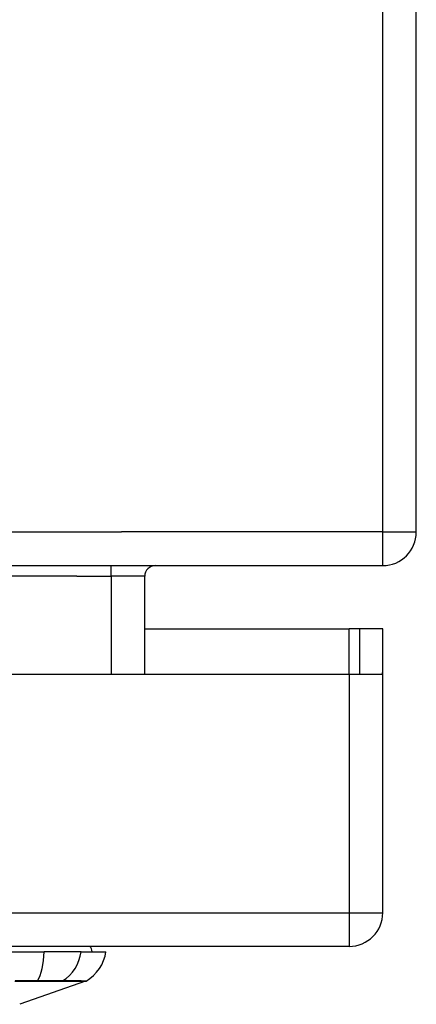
# Model space of a CAD drawing. Header units: inches. Extents: x 19 to 446, y 48 to 210.
# Tile 52 of 256: x 101.36 to 102.52, y 47.61 to 50.5. Entities that reach past the tile are written whole.
import ezdxf

# ---------------------------------------------------------------- set-up
doc = ezdxf.new("R2010")
doc.units = ezdxf.units.IN
doc.header["$MEASUREMENT"] = 0
doc.layers.add('Visible Edges(ANSI)', color=7, linetype='Continuous', lineweight=25)
doc.layers.add('Visible Tangent Edges(ANSI)', color=7, linetype='Continuous', lineweight=25)

msp = doc.modelspace()

# ---------------------------------------------------------------- linework, layer by layer
at = {"layer": 'Visible Edges(ANSI)'}
for p, q in [((102.524, 48.9967), (102.524, 58.7987)), ((60.623, 48.8977), (102.425, 48.8977)), ((101.7258, 48.5782), (101.7258, 48.8667)), ((101.7258, 48.7122), (102.3265, 48.7122)), ((102.3575, 48.7122), (102.3265, 48.7122)), ((102.4255, 48.7122), (102.3575, 48.7122)), ((102.3575, 48.7122), (102.3575, 48.5782)), ((102.4255, 48.5952), (102.4255, 48.7122)), ((102.4255, 47.8772), (102.4255, 48.5952)), ((99.7685, 48.5782), (102.3265, 48.5782)), ((102.3265, 48.5782), (102.424, 48.5782)), ((102.3265, 47.7782), (60.7215, 47.7782)), ((100.5728, 47.7625), (101.4302, 47.7625)), ((101.539, 47.7625), (101.4302, 47.7625)), ((101.539, 47.7625), (101.6117, 47.7625)), ((101.5518, 47.6756), (101.3583, 47.6078))]:
    msp.add_line(p, q, dxfattribs=at)
for centre, radius, start, end in [((102.425, 48.9967), 0.099, 270, 0), ((101.7568, 48.8667), 0.031, 90, 180), ((102.3265, 48.5952), 0.099, 350.1123, 0), ((102.3265, 47.8772), 0.099, 270, 0), ((101.533, 47.7546), 0.0394, 11.537, 36.8699), ((101.4947, 47.7788), 0.1181, 299.8169, 352.0587), ((101.5486, 47.6848), 0.00984, 289.29, 299.8169)]:
    msp.add_arc(centre, radius, start, end, dxfattribs=at)
at = {"layer": 'Visible Tangent Edges(ANSI)'}
for p, q in [((102.425, 58.7987), (102.425, 48.9967)), ((60.623, 48.9967), (101.6578, 48.9967)), ((102.425, 48.9967), (101.6578, 48.9967)), ((102.425, 48.9967), (102.524, 48.9967)), ((102.425, 48.9967), (102.425, 48.8977)), ((101.6268, 48.8667), (101.6268, 48.8977)), ((101.5258, 48.8667), (98.9553, 48.8667)), ((101.5258, 48.8667), (101.6268, 48.8667)), ((101.7258, 48.8667), (101.6268, 48.8667)), ((101.6268, 48.8667), (101.6268, 48.5782)), ((102.3265, 48.5782), (102.3265, 48.7122)), ((102.3265, 48.5782), (102.3265, 47.8772)), ((60.7215, 47.8772), (102.3265, 47.8772)), ((102.3265, 47.8772), (102.4255, 47.8772)), ((102.3265, 47.8772), (102.3265, 47.7782)), ((101.5518, 47.6756), (101.3583, 47.6078)), ((101.4098, 47.6755), (101.4103, 47.6755)), ((101.482, 47.6755), (101.4822, 47.6755))]:
    msp.add_line(p, q, dxfattribs=at)
at = {"layer": 'Visible Tangent Edges(ANSI)', "flags": 128}
for points in [[(101.3438, 47.6755), (101.377, 47.6755), (101.4098, 47.6755)], [(101.4111, 47.6765), (101.3781, 47.6765), (101.3448, 47.6765)], [(101.4103, 47.6755), (101.4144, 47.6755), (101.4184, 47.6755), (101.4224, 47.6755), (101.4263, 47.6755), (101.4301, 47.6755), (101.4338, 47.6755), (101.4375, 47.6755), (101.441, 47.6755), (101.4445, 47.6755), (101.4479, 47.6755), (101.4511, 47.6755), (101.4543, 47.6755), (101.4573, 47.6755), (101.4602, 47.6755), (101.463, 47.6755), (101.4657, 47.6755), (101.4682, 47.6755), (101.4706, 47.6755), (101.4729, 47.6755), (101.475, 47.6755), (101.477, 47.6755), (101.4788, 47.6755), (101.4805, 47.6755), (101.482, 47.6755)], [(101.4843, 47.6765), (101.4828, 47.6765), (101.4811, 47.6765), (101.4792, 47.6765), (101.4772, 47.6765), (101.4751, 47.6766), (101.4728, 47.6766), (101.4703, 47.6766), (101.4678, 47.6766), (101.465, 47.6766), (101.4622, 47.6766), (101.4592, 47.6766), (101.4561, 47.6766), (101.4529, 47.6766), (101.4496, 47.6766), (101.4461, 47.6766), (101.4426, 47.6766), (101.4389, 47.6766), (101.4352, 47.6766), (101.4314, 47.6766), (101.4275, 47.6765), (101.4235, 47.6765), (101.4194, 47.6765), (101.4153, 47.6765), (101.4111, 47.6765)], [(101.4822, 47.6755), (101.4878, 47.6755), (101.4932, 47.6755), (101.4983, 47.6755), (101.5033, 47.6755), (101.5079, 47.6755), (101.5124, 47.6755), (101.5166, 47.6755), (101.5206, 47.6755), (101.5244, 47.6755), (101.5279, 47.6755), (101.5312, 47.6755), (101.5342, 47.6755), (101.5371, 47.6755), (101.5396, 47.6755), (101.5419, 47.6755), (101.544, 47.6755), (101.5458, 47.6755), (101.5474, 47.6756), (101.5488, 47.6756), (101.5499, 47.6756), (101.5507, 47.6756), (101.5513, 47.6756), (101.5517, 47.6756), (101.5518, 47.6756)], [(101.5535, 47.6763), (101.5533, 47.6763), (101.553, 47.6763), (101.5524, 47.6763), (101.5515, 47.6763), (101.5504, 47.6763), (101.5491, 47.6763), (101.5475, 47.6763), (101.5457, 47.6763), (101.5437, 47.6763), (101.5414, 47.6763), (101.5388, 47.6764), (101.536, 47.6764), (101.533, 47.6764), (101.5298, 47.6764), (101.5263, 47.6764), (101.5225, 47.6764), (101.5186, 47.6764), (101.5144, 47.6764), (101.5099, 47.6764), (101.5053, 47.6765), (101.5004, 47.6765), (101.4952, 47.6765), (101.4899, 47.6765), (101.4843, 47.6765)]]:
    msp.add_lwpolyline(points, dxfattribs=at)
at = {"layer": 'Visible Tangent Edges(ANSI)'}
for centre, major_axis, ratio, start_param, end_param in [((101.3916, 47.7788), (0, -0.1181), 0.32996, 0.523835, 1.432195), ((101.4285, 47.7788), (0, -0.1181), 0.943995, 0.523835, 1.432195), ((101.4094, 47.685), (0.00003, -0.00984), 0.32572, 0.259229, 0.522936), ((101.4797, 47.685), (-0.00008, -0.00984), 0.945463, 0.267645, 0.531352)]:
    msp.add_ellipse(centre, major_axis=major_axis, ratio=ratio, start_param=start_param, end_param=end_param, dxfattribs=at)

doc.saveas('drawing.dxf')
